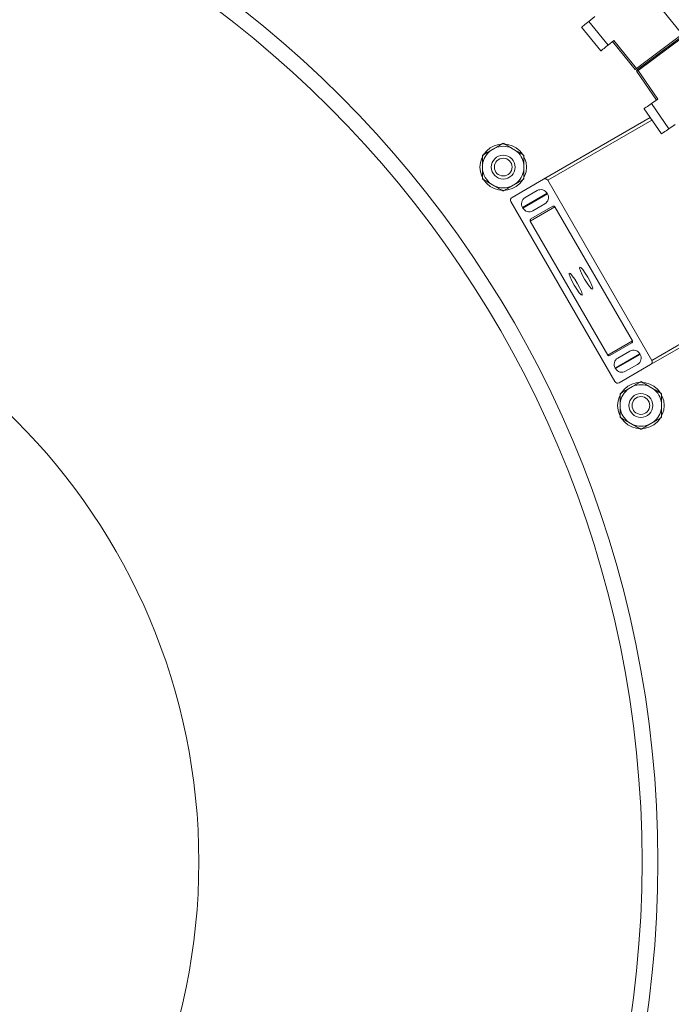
# Model space of a CAD drawing. Header units: millimetres. Extents: x 95 to 591, y 325 to 1119.
# Tile 39 of 55: x 455 to 508, y 487 to 567. Entities that reach past the tile are written whole.
import ezdxf

# ---------------------------------------------------------------- set-up
doc = ezdxf.new("R2010")
doc.units = ezdxf.units.MM

msp = doc.modelspace()

# ---------------------------------------------------------------- linework, layer by layer
at = {"color": 7, "linetype": 'Continuous', "lineweight": 15}
for p, q in [((503.753, 572.619), (509.143, 565.962)), ((501.566, 566.945), (502.049, 567.336)), ((501.566, 566.945), (503.139, 565.003)), ((500.983, 566.473), (502.557, 564.531)), ((509.281, 565.945), (505.478, 563.102)), ((505.544, 563.006), (509.352, 565.849)), ((505.546, 563.007), (509.352, 565.849)), ((503.622, 565.393), (503.139, 565.003)), ((503.506, 565.299), (505.358, 563.012)), ((503.506, 565.299), (505.358, 563.012)), ((503.622, 565.393), (505.478, 563.102)), ((509.332, 565.709), (505.604, 562.926)), ((505.482, 562.839), (507.09, 560.5)), ((505.504, 562.976), (505.544, 563.006)), ((505.604, 562.926), (507.213, 560.585)), ((506.701, 560.233), (507.213, 560.585)), ((506.701, 560.233), (508.117, 558.172)), ((506.083, 559.808), (507.499, 557.748)), ((506.584, 559.079), (497.87, 554.048)), ((506.726, 558.872), (498.209, 553.955)), ((508.629, 558.524), (508.117, 558.172)), ((493.564, 556.399), (493.902, 556.594)), ((495.253, 556.594), (495.591, 556.399)), ((492.889, 554.839), (492.889, 555.229)), ((496.266, 555.229), (496.266, 554.839)), ((497.87, 554.048), (495.298, 552.563)), ((506.709, 539.233), (498.209, 553.955)), ((493.902, 553.474), (493.564, 553.669)), ((495.591, 553.669), (495.253, 553.474)), ((497.352, 553.114), (496.366, 552.544)), ((495.208, 552.222), (503.708, 537.5)), ((498.166, 552.891), (496.151, 551.728)), ((498.191, 552.848), (496.176, 551.684)), ((498.191, 552.848), (498.166, 552.891)), ((496.151, 551.728), (496.176, 551.684)), ((498.803, 551.787), (496.789, 550.623)), ((498.634, 551.833), (496.833, 550.794)), ((496.991, 551.462), (497.977, 552.031)), ((505.128, 540.832), (498.803, 551.787)), ((496.789, 550.623), (503.114, 539.668)), ((515.226, 544.15), (506.709, 539.233)), ((515.334, 543.924), (506.62, 538.892)), ((505.128, 540.832), (503.114, 539.668)), ((503.283, 539.622), (505.084, 540.661)), ((505.741, 539.771), (503.726, 538.607)), ((505.766, 539.727), (503.751, 538.564)), ((504.927, 539.993), (503.941, 539.424)), ((505.766, 539.727), (505.741, 539.771)), ((503.726, 538.607), (503.751, 538.564)), ((504.047, 537.407), (506.62, 538.892)), ((504.566, 538.341), (505.552, 538.911)), ((504.814, 536.913), (505.152, 537.108)), ((506.503, 537.108), (506.841, 536.913)), ((504.139, 535.353), (504.139, 535.743)), ((507.516, 535.743), (507.516, 535.353)), ((505.152, 533.988), (504.814, 534.183)), ((506.841, 534.183), (506.503, 533.988))]:
    msp.add_line(p, q, dxfattribs=at)
at = {"color": 7, "linetype": 'Continuous', "lineweight": 15, "flags": 128}
for points in [[(500.983, 566.473), (500.994, 566.482), (501.028, 566.509), (501.081, 566.553), (501.154, 566.612), (501.242, 566.683), (501.343, 566.765), (501.452, 566.853), (501.566, 566.945)], [(503.139, 565.003), (503.026, 564.91), (502.916, 564.822), (502.816, 564.74), (502.727, 564.669), (502.655, 564.61), (502.601, 564.566), (502.568, 564.54), (502.557, 564.531)], [(505.358, 563.012), (505.36, 563.013), (505.365, 563.018), (505.375, 563.025), (505.388, 563.034), (505.403, 563.046), (505.421, 563.06), (505.441, 563.075), (505.463, 563.091), (505.484, 563.107)], [(505.358, 563.012), (505.359, 563.013), (505.365, 563.017), (505.374, 563.024), (505.386, 563.033), (505.401, 563.044), (505.418, 563.057), (505.437, 563.071), (505.457, 563.086), (505.478, 563.102)], [(505.604, 562.926), (505.583, 562.911), (505.562, 562.896), (505.543, 562.882), (505.526, 562.87), (505.51, 562.859), (505.498, 562.851), (505.489, 562.844), (505.484, 562.84), (505.482, 562.839)], [(505.544, 563.006), (505.546, 563.004), (505.549, 563), (505.555, 562.992), (505.562, 562.982), (505.571, 562.97), (505.581, 562.956), (505.593, 562.941), (505.604, 562.926)], [(506.083, 559.808), (506.095, 559.816), (506.13, 559.84), (506.187, 559.88), (506.264, 559.932), (506.358, 559.997), (506.465, 560.07), (506.581, 560.15), (506.701, 560.233)], [(508.117, 558.172), (507.997, 558.09), (507.881, 558.01), (507.774, 557.936), (507.68, 557.872), (507.603, 557.819), (507.546, 557.78), (507.511, 557.756), (507.499, 557.748)], [(501.484, 546.031), (501.273, 546.373), (501.075, 546.652), (500.92, 546.825), (500.831, 546.866), (500.821, 546.769), (500.894, 546.547), (501.036, 546.236), (501.227, 545.883), (501.438, 545.54), (501.636, 545.261), (501.792, 545.088), (501.881, 545.047), (501.89, 545.145), (501.818, 545.366), (501.675, 545.677), (501.484, 546.031)], [(500.629, 545.537), (500.418, 545.88), (500.22, 546.159), (500.065, 546.332), (499.976, 546.373), (499.967, 546.275), (500.039, 546.054), (500.181, 545.743), (500.372, 545.389), (500.583, 545.047), (500.781, 544.768), (500.937, 544.595), (501.026, 544.554), (501.035, 544.651), (500.963, 544.873), (500.82, 545.184), (500.629, 545.537)]]:
    msp.add_lwpolyline(points, dxfattribs=at)
at = {"color": 7, "linetype": 'Continuous', "lineweight": 15}
for centre, radius in [((418.71, 498.241), 88.5), ((418.71, 498.241), 87.215), ((494.577, 555.034), 1.9), ((494.577, 555.034), 0.975), ((494.577, 555.034), 0.725), ((418.71, 498.241), 50.99), ((505.827, 535.548), 1.9), ((505.827, 535.548), 0.975), ((505.827, 535.548), 0.725)]:
    msp.add_circle(centre, radius, dxfattribs=at)
for centre, radius, start, end in [((505.564, 562.896), 0.1, 126.75, 214.5), ((494.577, 555.034), 1.7, 126.59535, 173.40465), ((494.577, 555.034), 1.7, 66.59535, 113.40465), ((494.577, 555.034), 1.7, 6.59535, 53.40465), ((494.577, 555.034), 1.7, 186.59535, 233.40465), ((494.577, 555.034), 1.7, 306.59535, 353.40465), ((497.993, 553.832), 0.249, 29.7131, 119.71195), ((494.577, 555.034), 1.7, 246.59535, 293.40465), ((497.647, 552.595), 0.597, 29.71422, 119.71049), ((495.423, 552.348), 0.249, 120.28907, 210.28723), ((496.667, 552.029), 0.597, 120.28967, 210.28608), ((497.675, 552.547), 0.597, 300.28969, 30.28606), ((496.695, 551.98), 0.597, 209.71422, 299.71049), ((498.695, 551.725), 0.124, 29.71372, 119.70963), ((496.896, 550.686), 0.124, 120.28803, 210.29093), ((505.222, 539.475), 0.597, 29.71383, 119.71088), ((505.021, 540.769), 0.124, 300.29011, 30.28354), ((503.222, 539.73), 0.124, 209.71224, 299.71111), ((504.242, 538.908), 0.597, 120.28967, 210.28608), ((505.25, 539.426), 0.597, 300.28967, 30.28608), ((504.27, 538.86), 0.597, 209.71383, 299.71088), ((506.494, 539.107), 0.249, 300.28919, 30.28711), ((503.924, 537.623), 0.249, 209.71318, 299.71071), ((505.827, 535.548), 1.7, 126.59535, 173.40465), ((505.827, 535.548), 1.7, 66.59535, 113.40465), ((505.827, 535.548), 1.7, 6.59535, 53.40465), ((505.827, 535.548), 1.7, 186.59535, 233.40465), ((505.827, 535.548), 1.7, 306.59535, 353.40465), ((505.827, 535.548), 1.7, 246.59535, 293.40465)]:
    msp.add_arc(centre, radius, start, end, dxfattribs=at)
for points, knots in [([(494.577, 556.984), (494.577, 556.983), (494.575, 556.983), (494.559, 556.973), (494.517, 556.949), (494.417, 556.891), (494.205, 556.769), (494.022, 556.663), (493.902, 556.594)], [0, 0, 0, 0, 0.034824, 0.083088, 0.157251, 0.279581, 0.527923, 1, 1, 1, 1]), ([(495.253, 556.594), (495.209, 556.619), (495.105, 556.679), (494.933, 556.778), (494.781, 556.866), (494.673, 556.929), (494.62, 556.959), (494.588, 556.978), (494.578, 556.984), (494.578, 556.984), (494.577, 556.984)], [0, 0, 0, 0, 0.171913, 0.410345, 0.676514, 0.773991, 0.872062, 0.93054, 0.989491, 1, 1, 1, 1]), ([(493.564, 556.399), (493.476, 556.348), (493.316, 556.255), (493.124, 556.145), (492.997, 556.071), (492.932, 556.034), (492.897, 556.014), (492.889, 556.009), (492.889, 556.009), (492.889, 556.009)], [0, 0, 0, 0, 0.346605, 0.631984, 0.754439, 0.878054, 0.93592, 0.994238, 1, 1, 1, 1]), ([(496.266, 556.009), (496.265, 556.01), (496.262, 556.011), (496.238, 556.025), (496.186, 556.055), (496.036, 556.142), (495.827, 556.263), (495.657, 556.361), (495.591, 556.399)], [0, 0, 0, 0, 0.050478, 0.100801, 0.184613, 0.330281, 0.739057, 1, 1, 1, 1]), ([(492.889, 556.009), (492.889, 556.007), (492.889, 556.004), (492.889, 555.977), (492.889, 555.916), (492.889, 555.743), (492.889, 555.501), (492.889, 555.305), (492.889, 555.229)], [0, 0, 0, 0, 0.050479, 0.100801, 0.184612, 0.330281, 0.739054, 1, 1, 1, 1]), ([(496.266, 555.229), (496.266, 555.279), (496.266, 555.4), (496.266, 555.598), (496.266, 555.774), (496.266, 555.899), (496.266, 555.96), (496.266, 555.997), (496.266, 556.008), (496.266, 556.009), (496.266, 556.009)], [0, 0, 0, 0, 0.17191, 0.410341, 0.676511, 0.773993, 0.872062, 0.930539, 0.989491, 1, 1, 1, 1]), ([(492.889, 554.839), (492.889, 554.788), (492.889, 554.668), (492.889, 554.47), (492.889, 554.293), (492.889, 554.169), (492.889, 554.108), (492.889, 554.07), (492.889, 554.059), (492.889, 554.059), (492.889, 554.059)], [0, 0, 0, 0, 0.1719103, 0.4103409, 0.6765106, 0.7739922, 0.872061, 0.9305403, 0.9894913, 1, 1, 1, 1]), ([(496.266, 554.059), (496.266, 554.06), (496.266, 554.064), (496.266, 554.091), (496.266, 554.151), (496.266, 554.324), (496.266, 554.566), (496.266, 554.762), (496.266, 554.839)], [0, 0, 0, 0, 0.050479, 0.100799, 0.184613, 0.330282, 0.739055, 1, 1, 1, 1]), ([(492.889, 554.059), (492.89, 554.058), (492.893, 554.056), (492.917, 554.043), (492.969, 554.012), (493.119, 553.926), (493.328, 553.805), (493.498, 553.707), (493.564, 553.669)], [0, 0, 0, 0, 0.0504795, 0.1008021, 0.1846109, 0.3302853, 0.7390564, 1, 1, 1, 1]), ([(495.591, 553.669), (495.679, 553.72), (495.839, 553.812), (496.031, 553.923), (496.158, 553.996), (496.223, 554.034), (496.258, 554.054), (496.266, 554.059), (496.266, 554.059), (496.266, 554.059)], [0, 0, 0, 0, 0.346602, 0.631989, 0.754444, 0.87805, 0.93592, 0.994238, 1, 1, 1, 1]), ([(493.902, 553.474), (493.946, 553.448), (494.05, 553.388), (494.222, 553.289), (494.374, 553.201), (494.482, 553.139), (494.535, 553.108), (494.567, 553.09), (494.577, 553.084), (494.577, 553.084), (494.577, 553.084)], [0, 0, 0, 0, 0.171906, 0.410339, 0.676515, 0.773994, 0.872059, 0.930541, 0.989491, 1, 1, 1, 1]), ([(494.577, 553.084), (494.578, 553.084), (494.58, 553.085), (494.596, 553.095), (494.638, 553.119), (494.738, 553.176), (494.95, 553.299), (495.133, 553.404), (495.253, 553.474)], [0, 0, 0, 0, 0.034825, 0.083085, 0.157253, 0.279584, 0.527925, 1, 1, 1, 1]), ([(504.814, 536.913), (504.726, 536.862), (504.566, 536.77), (504.374, 536.659), (504.247, 536.586), (504.182, 536.548), (504.147, 536.528), (504.139, 536.523), (504.139, 536.523), (504.139, 536.523)], [0, 0, 0, 0, 0.346603, 0.631991, 0.754446, 0.878052, 0.935918, 0.994238, 1, 1, 1, 1]), ([(505.827, 537.498), (505.827, 537.498), (505.825, 537.497), (505.809, 537.487), (505.767, 537.463), (505.667, 537.406), (505.455, 537.283), (505.272, 537.178), (505.152, 537.108)], [0, 0, 0, 0, 0.034825, 0.083086, 0.157253, 0.279583, 0.527926, 1, 1, 1, 1]), ([(506.503, 537.108), (506.459, 537.134), (506.355, 537.194), (506.183, 537.293), (506.031, 537.381), (505.923, 537.443), (505.87, 537.474), (505.838, 537.492), (505.828, 537.498), (505.828, 537.498), (505.827, 537.498)], [0, 0, 0, 0, 0.171906, 0.41034, 0.676507, 0.773993, 0.872059, 0.93054, 0.989491, 1, 1, 1, 1]), ([(507.516, 536.523), (507.515, 536.524), (507.512, 536.526), (507.488, 536.539), (507.436, 536.57), (507.286, 536.656), (507.077, 536.777), (506.907, 536.875), (506.841, 536.913)], [0, 0, 0, 0, 0.050479, 0.100802, 0.184611, 0.330285, 0.739056, 1, 1, 1, 1]), ([(504.139, 536.523), (504.139, 536.522), (504.139, 536.518), (504.139, 536.491), (504.139, 536.431), (504.139, 536.258), (504.139, 536.016), (504.139, 535.82), (504.139, 535.743)], [0, 0, 0, 0, 0.050479, 0.100801, 0.184612, 0.330281, 0.739054, 1, 1, 1, 1]), ([(507.516, 535.743), (507.516, 535.794), (507.516, 535.914), (507.516, 536.112), (507.516, 536.289), (507.516, 536.413), (507.516, 536.474), (507.516, 536.512), (507.516, 536.523), (507.516, 536.523), (507.516, 536.523)], [0, 0, 0, 0, 0.171907, 0.410342, 0.676512, 0.77399, 0.872063, 0.93054, 0.989491, 1, 1, 1, 1]), ([(504.139, 535.353), (504.139, 535.303), (504.139, 535.182), (504.139, 534.984), (504.139, 534.808), (504.139, 534.683), (504.139, 534.622), (504.139, 534.585), (504.139, 534.574), (504.139, 534.573), (504.139, 534.573)], [0, 0, 0, 0, 0.171907, 0.410338, 0.676513, 0.773991, 0.87206, 0.93054, 0.989491, 1, 1, 1, 1]), ([(507.516, 534.573), (507.516, 534.575), (507.516, 534.578), (507.516, 534.605), (507.516, 534.666), (507.516, 534.839), (507.516, 535.081), (507.516, 535.277), (507.516, 535.353)], [0, 0, 0, 0, 0.050479, 0.100801, 0.184612, 0.330285, 0.739058, 1, 1, 1, 1]), ([(504.139, 534.573), (504.14, 534.572), (504.143, 534.571), (504.167, 534.557), (504.219, 534.527), (504.369, 534.44), (504.578, 534.319), (504.748, 534.221), (504.814, 534.183)], [0, 0, 0, 0, 0.050478, 0.1008, 0.184614, 0.330281, 0.739057, 1, 1, 1, 1]), ([(506.841, 534.183), (506.929, 534.234), (507.089, 534.327), (507.281, 534.437), (507.408, 534.511), (507.473, 534.548), (507.508, 534.568), (507.516, 534.573), (507.516, 534.573), (507.516, 534.573)], [0, 0, 0, 0, 0.346604, 0.631985, 0.754441, 0.878054, 0.935919, 0.994238, 1, 1, 1, 1]), ([(505.152, 533.988), (505.196, 533.963), (505.3, 533.903), (505.472, 533.804), (505.624, 533.716), (505.732, 533.653), (505.785, 533.623), (505.817, 533.604), (505.827, 533.598), (505.827, 533.598), (505.827, 533.598)], [0, 0, 0, 0, 0.171911, 0.410346, 0.676513, 0.773992, 0.872063, 0.93054, 0.989491, 1, 1, 1, 1]), ([(505.827, 533.598), (505.828, 533.599), (505.83, 533.599), (505.846, 533.609), (505.888, 533.633), (505.988, 533.691), (506.2, 533.813), (506.383, 533.919), (506.503, 533.988)], [0, 0, 0, 0, 0.034824, 0.083088, 0.157251, 0.279581, 0.527932, 1, 1, 1, 1])]:
    msp.add_open_spline(points, degree=3, knots=knots, dxfattribs=at)

doc.saveas('drawing.dxf')
